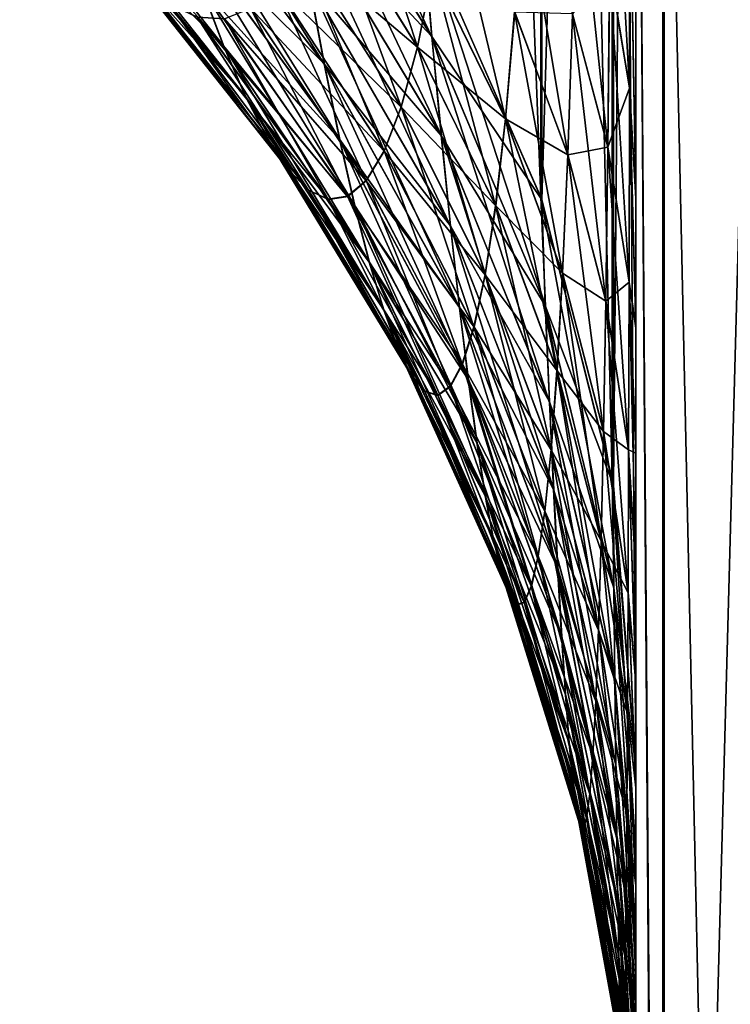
# Model space of a CAD drawing. Header units: metres. Extents: x -2 to 85, y -75 to 96.
# Tile 119 of 256: x 12.9379 to 13.0095, y -50.2269 to -50.1278. Entities that reach past the tile are written whole.
import ezdxf

# ---------------------------------------------------------------- set-up
doc = ezdxf.new("R2010")
doc.units = ezdxf.units.M
doc.layers.add('solid_20204500', color=7, linetype='CONTINUOUS')

msp = doc.modelspace()

# ---------------------------------------------------------------- linework, layer by layer
at = {"layer": 'solid_20204500'}
for points in [[(12.990419, -50.145615, -4.602808), (12.978467, -50.118389, -4.592491), (12.978467, -49.836662, -5.276345)], [(12.990419, -49.863251, -5.288199), (12.990419, -50.145615, -4.602808), (12.978467, -49.836662, -5.276345)], [(12.990419, -49.863251, -5.288199), (12.997656, -49.903297, -5.273505), (12.997606, -50.173954, -4.613548)], [(12.997606, -50.173954, -4.613548), (12.990419, -50.145615, -4.602808), (12.990419, -49.863251, -5.288199)], [(12.990516, -50.145897, 4.602915), (12.990418, -49.875294, 5.261099), (12.978574, -50.118587, 4.592565)], [(12.997656, -49.903297, 5.273505), (12.990418, -49.875294, 5.261099), (12.990516, -50.145897, 4.602915)], [(12.990516, -50.145897, 4.602915), (12.997723, -50.17466, 4.613815), (12.997656, -49.903297, 5.273505)], [(13, -50.203098, -4.624593), (12.997606, -50.173954, -4.613548), (12.997656, -49.903297, -5.273505)], [(13, -49.9203, -5.311369), (13, -50.203098, -4.624593), (12.997656, -49.903297, -5.273505)], [(13, -49.92025, 5.31154), (12.997656, -49.903297, 5.273505), (12.997723, -50.17466, 4.613815)], [(12.997723, -50.17466, 4.613815), (13, -50.203098, 4.624593), (13, -49.92025, 5.31154)], [(13, -50.203098, 4.624593), (13, -50.04533, 6.503143), (13, -49.92025, 5.31154)], [(13, -50.045376, -6.502973), (13, -50.203098, -4.624593), (13, -49.9203, -5.311369)], [(13.002715, -50.430424, 5.830582), (13, -50.04533, 6.503143), (13, -50.398312, 5.802137)], [(13, -50.252808, 4.411937), (13, -50.398312, 5.802137), (13, -50.04533, 6.503143)], [(13.002715, -50.430424, 5.830582), (13.002709, -50.070698, 6.542896), (13, -50.04533, 6.503143)], [(13, -50.211735, 4.600472), (13, -50.04533, 6.503143), (13, -50.203098, 4.624593)], [(13, -50.219597, 4.576491), (13, -50.04533, 6.503143), (13, -50.211735, 4.600472)], [(13, -50.226685, 4.552647), (13, -50.04533, 6.503143), (13, -50.219597, 4.576491)], [(13, -50.232998, 4.528941), (13, -50.04533, 6.503143), (13, -50.226685, 4.552647)], [(13, -50.238541, 4.505373), (13, -50.04533, 6.503143), (13, -50.232998, 4.528941)], [(13, -50.243298, 4.481904), (13, -50.04533, 6.503143), (13, -50.238541, 4.505373)], [(13, -50.247234, 4.458425), (13, -50.04533, 6.503143), (13, -50.243298, 4.481904)], [(13, -50.250389, 4.435055), (13, -50.04533, 6.503143), (13, -50.247234, 4.458425)], [(13, -50.252808, 4.411937), (13, -50.04533, 6.503143), (13, -50.250389, 4.435055)], [(13, -50.398338, -5.802025), (13, -50.203098, -4.624593), (13, -50.045376, -6.502973)], [(13.002819, -50.430401, -5.830475), (13, -50.398338, -5.802025), (13, -50.045376, -6.502973)], [(13.002826, -50.070671, -6.542788), (13.002819, -50.430401, -5.830475), (13, -50.045376, -6.502973)], [(13.011461, -50.107079, 6.56259), (13.002709, -50.070698, 6.542896), (13.002715, -50.430424, 5.830582)], [(13.011581, -50.467884, -5.848056), (13.002819, -50.430401, -5.830475), (13.002826, -50.070671, -6.542788)], [(13.011588, -50.107071, -6.562518), (13.011581, -50.467884, -5.848056), (13.002826, -50.070671, -6.542788)], [(12.979448, -50.129501, -4.568304), (12.962237, -50.093437, -4.583035), (12.978467, -50.118389, -4.592491)], [(12.963773, -50.104435, -4.559777), (12.962237, -50.093437, -4.583035), (12.979448, -50.129501, -4.568304)], [(12.949191, -50.101357, -4.50612), (12.967044, -50.123814, -4.512036), (12.968624, -50.132256, -4.48763)], [(12.951587, -50.109886, -4.482594), (12.949191, -50.101357, -4.50612), (12.968624, -50.132256, -4.48763)], [(12.997349, -50.122482, 4.036209), (12.997511, -50.101589, 4.014047), (12.999349, -50.13464, 4.025284)], [(12.997511, -50.101589, 4.014047), (12.999391, -50.112202, 4.00226), (12.999349, -50.13464, 4.025284)], [(12.963743, -50.104397, 4.559763), (12.979423, -50.129456, 4.568287), (12.978574, -50.118587, 4.592565)], [(12.963743, -50.104397, 4.559763), (12.965398, -50.114491, 4.536084), (12.979423, -50.129456, 4.568287)], [(12.963773, -50.104435, -4.559777), (12.979448, -50.129501, -4.568304), (12.980399, -50.139462, -4.543618)], [(12.965426, -50.114529, -4.536096), (12.963773, -50.104435, -4.559777), (12.980399, -50.139462, -4.543618)], [(12.937902, -50.104671, -4.431703), (12.956228, -50.124435, -4.434624), (12.958478, -50.130424, -4.410196)], [(12.941039, -50.110741, -4.408065), (12.937902, -50.104671, -4.431703), (12.958478, -50.130424, -4.410196)], [(13.011467, -50.467888, 5.848128), (13.011461, -50.107079, 6.56259), (13.002715, -50.430424, 5.830582)], [(12.9685, -50.115257, 4.165843), (12.970697, -50.108368, 4.142569), (12.977986, -50.130489, 4.159451)], [(12.970697, -50.108368, 4.142569), (12.979531, -50.122707, 4.13529), (12.977986, -50.130489, 4.159451)], [(12.951559, -50.109856, 4.482587), (12.968598, -50.132217, 4.487621), (12.967016, -50.123775, 4.512025)], [(12.951559, -50.109856, 4.482587), (12.953905, -50.117554, 4.458753), (12.968598, -50.132217, 4.487621)], [(12.951587, -50.109886, -4.482594), (12.968624, -50.132256, -4.48763), (12.970168, -50.139816, -4.462908)], [(12.953932, -50.117584, -4.458759), (12.951587, -50.109886, -4.482594), (12.970168, -50.139816, -4.462908)], [(12.941015, -50.110718, 4.408062), (12.958454, -50.13039, 4.410193), (12.956203, -50.124405, 4.434619)], [(12.941015, -50.110718, 4.408062), (12.944098, -50.115959, 4.384156), (12.958454, -50.13039, 4.410193)], [(12.941039, -50.110741, -4.408065), (12.958478, -50.130424, -4.410196), (12.960684, -50.135525, -4.385486)], [(12.944121, -50.115986, -4.384158), (12.941039, -50.110741, -4.408065), (12.960684, -50.135525, -4.385486)], [(12.993593, -50.127155, 4.070039), (12.994012, -50.110489, 4.046987), (12.997165, -50.140568, 4.060138)], [(12.994012, -50.110489, 4.046987), (12.997349, -50.122482, 4.036209), (12.997165, -50.140568, 4.060138)], [(12.997354, -50.122509, -4.036187), (12.999352, -50.13467, -4.02526), (12.999393, -50.112225, -4.002233)], [(12.999349, -50.13464, 4.025284), (12.999391, -50.112202, 4.00226), (13, -50.145531, 4.013564)], [(13, -50.145756, -4.013823), (12.999393, -50.112225, -4.002233), (12.999352, -50.13467, -4.02526)], [(12.999391, -50.112202, 4.00226), (13, -50.117706, 3.986674), (13, -50.145531, 4.013564)], [(13, -50.145756, -4.013823), (13, -50.11792, -3.986859), (12.999393, -50.112225, -4.002233)], [(12.979531, -50.122707, 4.13529), (12.980968, -50.113052, 4.111738), (12.986853, -50.137711, 4.127674)], [(12.980968, -50.113052, 4.111738), (12.987777, -50.126965, 4.10323), (12.986853, -50.137711, 4.127674)], [(12.987777, -50.126965, 4.10323), (12.988617, -50.114048, 4.079717), (12.993123, -50.141338, 4.094438)], [(12.988617, -50.114048, 4.079717), (12.993593, -50.127155, 4.070039), (12.993123, -50.141338, 4.094438)], [(12.965398, -50.114491, 4.536084), (12.980375, -50.139412, 4.543603), (12.979423, -50.129456, 4.568287)], [(12.965398, -50.114491, 4.536084), (12.967016, -50.123775, 4.512025), (12.980375, -50.139412, 4.543603)], [(12.965426, -50.114529, -4.536096), (12.980399, -50.139462, -4.543618), (12.981329, -50.148563, -4.518555)], [(12.967044, -50.123814, -4.512036), (12.965426, -50.114529, -4.536096), (12.981329, -50.148563, -4.518555)], [(12.966171, -50.12051, 4.189578), (12.9685, -50.115257, 4.165843), (12.976344, -50.136532, 4.184073)], [(12.968513, -50.115276, -4.165835), (12.966186, -50.120529, -4.18957), (12.977999, -50.130512, -4.159441)], [(12.9685, -50.115257, 4.165843), (12.977986, -50.130489, 4.159451), (12.976344, -50.136532, 4.184073)], [(12.968513, -50.115276, -4.165835), (12.977999, -50.130512, -4.159441), (12.979543, -50.12273, -4.135278)], [(12.944098, -50.115959, 4.384156), (12.960662, -50.135494, 4.385484), (12.958454, -50.13039, 4.410193)], [(12.944098, -50.115959, 4.384156), (12.947124, -50.120327, 4.360017), (12.960662, -50.135494, 4.385484)], [(12.944121, -50.115986, -4.384158), (12.960684, -50.135525, -4.385486), (12.962845, -50.139694, -4.360529)], [(12.947145, -50.120354, -4.360017), (12.944121, -50.115986, -4.384158), (12.962845, -50.139694, -4.360529)], [(12.953905, -50.117554, 4.458753), (12.970143, -50.139778, 4.462901), (12.968598, -50.132217, 4.487621)], [(12.953905, -50.117554, 4.458753), (12.956203, -50.124405, 4.434619), (12.970143, -50.139778, 4.462901)], [(12.953932, -50.117584, -4.458759), (12.970168, -50.139816, -4.462908), (12.971678, -50.146477, -4.437881)], [(12.956228, -50.124435, -4.434624), (12.953932, -50.117584, -4.458759), (12.971678, -50.146477, -4.437881)], [(13, -50.117706, 3.986674), (13, -50.11792, -3.986859), (13, -50.145531, 4.013564)], [(13, -50.145531, 4.013564), (13, -50.11792, -3.986859), (13, -50.145756, -4.013823)], [(12.990869, -50.156593, -4.577519), (12.978467, -50.118389, -4.592491), (12.990419, -50.145615, -4.602808)], [(12.979448, -50.129501, -4.568304), (12.978467, -50.118389, -4.592491), (12.990869, -50.156593, -4.577519)], [(12.979423, -50.129456, 4.568287), (12.990516, -50.145897, 4.602915), (12.978574, -50.118587, 4.592565)], [(12.947124, -50.120327, 4.360017), (12.962823, -50.139664, 4.360528), (12.960662, -50.135494, 4.385484)], [(12.947124, -50.120327, 4.360017), (12.950086, -50.123753, 4.335703), (12.962823, -50.139664, 4.360528)], [(12.947145, -50.120354, -4.360017), (12.962845, -50.139694, -4.360529), (12.964956, -50.142857, -4.335386)], [(12.950106, -50.123779, -4.335703), (12.947145, -50.120354, -4.360017), (12.964956, -50.142857, -4.335386)], [(12.963723, -50.124252, 4.213644), (12.966171, -50.12051, 4.189578), (12.974615, -50.140976, 4.209025)], [(12.966186, -50.120529, -4.18957), (12.963738, -50.124271, -4.213638), (12.976357, -50.136559, -4.184065)], [(12.966171, -50.12051, 4.189578), (12.976344, -50.136532, 4.184073), (12.974615, -50.140976, 4.209025)], [(12.966186, -50.120529, -4.18957), (12.976357, -50.136559, -4.184065), (12.977999, -50.130512, -4.159441)], [(12.977986, -50.130489, 4.159451), (12.979531, -50.122707, 4.13529), (12.985856, -50.146484, 4.152738)], [(12.979543, -50.12273, -4.135278), (12.977999, -50.130512, -4.159441), (12.986864, -50.137737, -4.127661)], [(12.979531, -50.122707, 4.13529), (12.986853, -50.137711, 4.127674), (12.985856, -50.146484, 4.152738)], [(12.979543, -50.12273, -4.135278), (12.986864, -50.137737, -4.127661), (12.987787, -50.126987, -4.103215)], [(12.993601, -50.127182, -4.07002), (12.99717, -50.140594, -4.060117), (12.997354, -50.122509, -4.036187)], [(12.997165, -50.140568, 4.060138), (12.997349, -50.122482, 4.036209), (12.999305, -50.154175, 4.050092)], [(12.997354, -50.122509, -4.036187), (12.99717, -50.140594, -4.060117), (12.999352, -50.13467, -4.02526)], [(12.997349, -50.122482, 4.036209), (12.999349, -50.13464, 4.025284), (12.999305, -50.154175, 4.050092)], [(12.950086, -50.123753, 4.335703), (12.964936, -50.142826, 4.335386), (12.962823, -50.139664, 4.360528)], [(12.950086, -50.123753, 4.335703), (12.952977, -50.126163, 4.311276), (12.964936, -50.142826, 4.335386)], [(12.950106, -50.123779, -4.335703), (12.964956, -50.142857, -4.335386), (12.967014, -50.144939, -4.310118)], [(12.952997, -50.12619, -4.311275), (12.950106, -50.123779, -4.335703), (12.967014, -50.144939, -4.310118)], [(12.961172, -50.126606, 4.23792), (12.963723, -50.124252, 4.213644), (12.972811, -50.143948, 4.23418)], [(12.963738, -50.124271, -4.213638), (12.961189, -50.126625, -4.237916), (12.97463, -50.140999, -4.209018)], [(12.963723, -50.124252, 4.213644), (12.974615, -50.140976, 4.209025), (12.972811, -50.143948, 4.23418)], [(12.963738, -50.124271, -4.213638), (12.97463, -50.140999, -4.209018), (12.976357, -50.136559, -4.184065)], [(12.967016, -50.123775, 4.512025), (12.981305, -50.148518, 4.518542), (12.980375, -50.139412, 4.543603)], [(12.967016, -50.123775, 4.512025), (12.968598, -50.132217, 4.487621), (12.981305, -50.148518, 4.518542)], [(12.967044, -50.123814, -4.512036), (12.981329, -50.148563, -4.518555), (12.982236, -50.156776, -4.49315)], [(12.968624, -50.132256, -4.48763), (12.967044, -50.123814, -4.512036), (12.982236, -50.156776, -4.49315)], [(12.956203, -50.124405, 4.434619), (12.971655, -50.146439, 4.437875), (12.970143, -50.139778, 4.462901)], [(12.956203, -50.124405, 4.434619), (12.958454, -50.13039, 4.410193), (12.971655, -50.146439, 4.437875)], [(12.956228, -50.124435, -4.434624), (12.971678, -50.146477, -4.437881), (12.973155, -50.152218, -4.412557)], [(12.958478, -50.130424, -4.410196), (12.956228, -50.124435, -4.434624), (12.973155, -50.152218, -4.412557)], [(12.952977, -50.126163, 4.311276), (12.966995, -50.144913, 4.310119), (12.964936, -50.142826, 4.335386)], [(12.952977, -50.126163, 4.311276), (12.955793, -50.127491, 4.286797), (12.966995, -50.144913, 4.310119)], [(12.952997, -50.12619, -4.311275), (12.967014, -50.144939, -4.310118), (12.969015, -50.14587, -4.284786)], [(12.955812, -50.127514, -4.286794), (12.952997, -50.12619, -4.311275), (12.969015, -50.14587, -4.284786)], [(12.958527, -50.127663, 4.262325), (12.961172, -50.126606, 4.23792), (12.970937, -50.145546, 4.259455)], [(12.961189, -50.126625, -4.237916), (12.958545, -50.127682, -4.262321), (12.972827, -50.143974, -4.234175)], [(12.961172, -50.126606, 4.23792), (12.972811, -50.143948, 4.23418), (12.970937, -50.145546, 4.259455)], [(12.961189, -50.126625, -4.237916), (12.972827, -50.143974, -4.234175), (12.97463, -50.140999, -4.209018)], [(12.986853, -50.137711, 4.127674), (12.987777, -50.126965, 4.10323), (12.992604, -50.153252, 4.119785)], [(12.987787, -50.126987, -4.103215), (12.986864, -50.137737, -4.127661), (12.993132, -50.141365, -4.094421)], [(12.987777, -50.126965, 4.10323), (12.993123, -50.141338, 4.094438), (12.992604, -50.153252, 4.119785)], [(12.987787, -50.126987, -4.103215), (12.993132, -50.141365, -4.094421), (12.993601, -50.127182, -4.07002)], [(12.993123, -50.141338, 4.094438), (12.993593, -50.127155, 4.070039), (12.99696, -50.156067, 4.08543)], [(12.993601, -50.127182, -4.07002), (12.993132, -50.141365, -4.094421), (12.99717, -50.140594, -4.060117)], [(12.993593, -50.127155, 4.070039), (12.997165, -50.140568, 4.060138), (12.99696, -50.156067, 4.08543)], [(12.955793, -50.127491, 4.286797), (12.968997, -50.145844, 4.284789), (12.966995, -50.144913, 4.310119)], [(12.955793, -50.127491, 4.286797), (12.958527, -50.127663, 4.262325), (12.968997, -50.145844, 4.284789)], [(12.955812, -50.127514, -4.286794), (12.969015, -50.14587, -4.284786), (12.970954, -50.145573, -4.259451)], [(12.958545, -50.127682, -4.262321), (12.955812, -50.127514, -4.286794), (12.970954, -50.145573, -4.259451)], [(12.958527, -50.127663, 4.262325), (12.970937, -50.145546, 4.259455), (12.968997, -50.145844, 4.284789)], [(12.958545, -50.127682, -4.262321), (12.970954, -50.145573, -4.259451), (12.972827, -50.143974, -4.234175)], [(12.979423, -50.129456, 4.568287), (12.990849, -50.156536, 4.5775), (12.990516, -50.145897, 4.602915)], [(12.979423, -50.129456, 4.568287), (12.980375, -50.139412, 4.543603), (12.990849, -50.156536, 4.5775)], [(12.979448, -50.129501, -4.568304), (12.990869, -50.156593, -4.577519), (12.991296, -50.166302, -4.551714)], [(12.980399, -50.139462, -4.543618), (12.979448, -50.129501, -4.568304), (12.991296, -50.166302, -4.551714)], [(12.958454, -50.13039, 4.410193), (12.973132, -50.15218, 4.412553), (12.971655, -50.146439, 4.437875)], [(12.958454, -50.13039, 4.410193), (12.960662, -50.135494, 4.385484), (12.973132, -50.15218, 4.412553)], [(12.958478, -50.130424, -4.410196), (12.973155, -50.152218, -4.412557), (12.974601, -50.157021, -4.386947)], [(12.960684, -50.135525, -4.385486), (12.958478, -50.130424, -4.410196), (12.974601, -50.157021, -4.386947)], [(12.976344, -50.136532, 4.184073), (12.977986, -50.130489, 4.159451), (12.984794, -50.153427, 4.17827)], [(12.977999, -50.130512, -4.159441), (12.976357, -50.136559, -4.184065), (12.985868, -50.146511, -4.152727)], [(12.977986, -50.130489, 4.159451), (12.985856, -50.146484, 4.152738), (12.984794, -50.153427, 4.17827)], [(12.977999, -50.130512, -4.159441), (12.985868, -50.146511, -4.152727), (12.986864, -50.137737, -4.127661)], [(12.968598, -50.132217, 4.487621), (12.982214, -50.156727, 4.493139), (12.981305, -50.148518, 4.518542)], [(12.968598, -50.132217, 4.487621), (12.970143, -50.139778, 4.462901), (12.982214, -50.156727, 4.493139)], [(12.968624, -50.132256, -4.48763), (12.982236, -50.156776, -4.49315), (12.983121, -50.164055, -4.467433)], [(12.970168, -50.139816, -4.462908), (12.968624, -50.132256, -4.48763), (12.983121, -50.164055, -4.467433)], [(12.99717, -50.140594, -4.060117), (12.999308, -50.154205, -4.050069), (12.999352, -50.13467, -4.02526)], [(12.999305, -50.154175, 4.050092), (12.999349, -50.13464, 4.025284), (13, -50.158596, 4.028882)], [(13, -50.158817, -4.029165), (12.999352, -50.13467, -4.02526), (12.999308, -50.154205, -4.050069)], [(12.999349, -50.13464, 4.025284), (13, -50.145531, 4.013564), (13, -50.158596, 4.028882)], [(13, -50.158817, -4.029165), (13, -50.145756, -4.013823), (12.999352, -50.13467, -4.02526)], [(12.960662, -50.135494, 4.385484), (12.97458, -50.156982, 4.386944), (12.973132, -50.15218, 4.412553)], [(12.960662, -50.135494, 4.385484), (12.962823, -50.139664, 4.360528), (12.97458, -50.156982, 4.386944)], [(12.960684, -50.135525, -4.385486), (12.974601, -50.157021, -4.386947), (12.976014, -50.160839, -4.361088)], [(12.962845, -50.139694, -4.360529), (12.960684, -50.135525, -4.385486), (12.976014, -50.160839, -4.361088)], [(12.974615, -50.140976, 4.209025), (12.976344, -50.136532, 4.184073), (12.983673, -50.158688, 4.204135)], [(12.976357, -50.136559, -4.184065), (12.97463, -50.140999, -4.209018), (12.984806, -50.153454, -4.17826)], [(12.976344, -50.136532, 4.184073), (12.984794, -50.153427, 4.17827), (12.983673, -50.158688, 4.204135)], [(12.976357, -50.136559, -4.184065), (12.984806, -50.153454, -4.17826), (12.985868, -50.146511, -4.152727)], [(12.985856, -50.146484, 4.152738), (12.986853, -50.137711, 4.127674), (12.992043, -50.163097, 4.145764)], [(12.986864, -50.137737, -4.127661), (12.985868, -50.146511, -4.152727), (12.992614, -50.153282, -4.11977)], [(12.986853, -50.137711, 4.127674), (12.992604, -50.153252, 4.119785), (12.992043, -50.163097, 4.145764)], [(12.986864, -50.137737, -4.127661), (12.992614, -50.153282, -4.11977), (12.993132, -50.141365, -4.094421)], [(12.962823, -50.139664, 4.360528), (12.975994, -50.160801, 4.361087), (12.97458, -50.156982, 4.386944)], [(12.962823, -50.139664, 4.360528), (12.964936, -50.142826, 4.335386), (12.975994, -50.160801, 4.361087)], [(12.962845, -50.139694, -4.360529), (12.976014, -50.160839, -4.361088), (12.977393, -50.163589, -4.335041)], [(12.964956, -50.142857, -4.335386), (12.962845, -50.139694, -4.360529), (12.977393, -50.163589, -4.335041)], [(12.970143, -50.139778, 4.462901), (12.9831, -50.164009, 4.467424), (12.982214, -50.156727, 4.493139)], [(12.970143, -50.139778, 4.462901), (12.971655, -50.146439, 4.437875), (12.9831, -50.164009, 4.467424)], [(12.970168, -50.139816, -4.462908), (12.983121, -50.164055, -4.467433), (12.983985, -50.170387, -4.441415)], [(12.971678, -50.146477, -4.437881), (12.970168, -50.139816, -4.462908), (12.983985, -50.170387, -4.441415)], [(12.980375, -50.139412, 4.543603), (12.991278, -50.166245, 4.551697), (12.990849, -50.156536, 4.5775)], [(12.980375, -50.139412, 4.543603), (12.981305, -50.148518, 4.518542), (12.991278, -50.166245, 4.551697)], [(12.980399, -50.139462, -4.543618), (12.991296, -50.166302, -4.551714), (12.991714, -50.175106, -4.525546)], [(12.981329, -50.148563, -4.518555), (12.980399, -50.139462, -4.543618), (12.991714, -50.175106, -4.525546)], [(12.972811, -50.143948, 4.23418), (12.974615, -50.140976, 4.209025), (12.982502, -50.162399, 4.230202)], [(12.97463, -50.140999, -4.209018), (12.972827, -50.143974, -4.234175), (12.983687, -50.158718, -4.204126)], [(12.974615, -50.140976, 4.209025), (12.983673, -50.158688, 4.204135), (12.982502, -50.162399, 4.230202)], [(12.97463, -50.140999, -4.209018), (12.983687, -50.158718, -4.204126), (12.984806, -50.153454, -4.17826)], [(12.993132, -50.141365, -4.094421), (12.996965, -50.156097, -4.085411), (12.99717, -50.140594, -4.060117)], [(12.99696, -50.156067, 4.08543), (12.997165, -50.140568, 4.060138), (12.999257, -50.171028, 4.07628)], [(12.99717, -50.140594, -4.060117), (12.996965, -50.156097, -4.085411), (12.999308, -50.154205, -4.050069)], [(12.997165, -50.140568, 4.060138), (12.999305, -50.154175, 4.050092), (12.999257, -50.171028, 4.07628)], [(12.992604, -50.153252, 4.119785), (12.993123, -50.141338, 4.094438), (12.996733, -50.169209, 4.111685)], [(12.993132, -50.141365, -4.094421), (12.992614, -50.153282, -4.11977), (12.996965, -50.156097, -4.085411)], [(12.993123, -50.141338, 4.094438), (12.99696, -50.156067, 4.08543), (12.996733, -50.169209, 4.111685)], [(12.964936, -50.142826, 4.335386), (12.977375, -50.163555, 4.335042), (12.975994, -50.160801, 4.361087)], [(12.964936, -50.142826, 4.335386), (12.966995, -50.144913, 4.310119), (12.977375, -50.163555, 4.335042)], [(12.964956, -50.142857, -4.335386), (12.977393, -50.163589, -4.335041), (12.978736, -50.165203, -4.308867)], [(12.967014, -50.144939, -4.310118), (12.964956, -50.142857, -4.335386), (12.978736, -50.165203, -4.308867)], [(12.970937, -50.145546, 4.259455), (12.972811, -50.143948, 4.23418), (12.981284, -50.164669, 4.256388)], [(12.972827, -50.143974, -4.234175), (12.970954, -50.145573, -4.259451), (12.982517, -50.162434, -4.230195)], [(12.972811, -50.143948, 4.23418), (12.982502, -50.162399, 4.230202), (12.981284, -50.164669, 4.256388)], [(12.972827, -50.143974, -4.234175), (12.982517, -50.162434, -4.230195), (12.983687, -50.158718, -4.204126)], [(12.966995, -50.144913, 4.310119), (12.978718, -50.165169, 4.308869), (12.977375, -50.163555, 4.335042)], [(12.966995, -50.144913, 4.310119), (12.968997, -50.145844, 4.284789), (12.978718, -50.165169, 4.308869)], [(12.967014, -50.144939, -4.310118), (12.978736, -50.165203, -4.308867), (12.980039, -50.1656, -4.282627)], [(12.969015, -50.14587, -4.284786), (12.967014, -50.144939, -4.310118), (12.980039, -50.1656, -4.282627)], [(12.968997, -50.145844, 4.284789), (12.970937, -50.145546, 4.259455), (12.980022, -50.165565, 4.28263)], [(12.968997, -50.145844, 4.284789), (12.980022, -50.165565, 4.28263), (12.978718, -50.165169, 4.308869)], [(12.970954, -50.145573, -4.259451), (12.969015, -50.14587, -4.284786), (12.9813, -50.1647, -4.256382)], [(12.969015, -50.14587, -4.284786), (12.980039, -50.1656, -4.282627), (12.9813, -50.1647, -4.256382)], [(12.970937, -50.145546, 4.259455), (12.981284, -50.164669, 4.256388), (12.980022, -50.165565, 4.28263)], [(12.970954, -50.145573, -4.259451), (12.9813, -50.1647, -4.256382), (12.982517, -50.162434, -4.230195)], [(12.997766, -50.185024, -4.587192), (12.990419, -50.145615, -4.602808), (12.997606, -50.173954, -4.613548)], [(12.990869, -50.156593, -4.577519), (12.990419, -50.145615, -4.602808), (12.997766, -50.185024, -4.587192)], [(12.990849, -50.156536, 4.5775), (12.997723, -50.17466, 4.613815), (12.990516, -50.145897, 4.602915)], [(13, -50.145531, 4.013564), (13, -50.145756, -4.013823), (13, -50.158596, 4.028882)], [(13, -50.158596, 4.028882), (13, -50.145756, -4.013823), (13, -50.158817, -4.029165)], [(12.971655, -50.146439, 4.437875), (12.983965, -50.170341, 4.441408), (12.9831, -50.164009, 4.467424)], [(12.971655, -50.146439, 4.437875), (12.973132, -50.15218, 4.412553), (12.983965, -50.170341, 4.441408)], [(12.971678, -50.146477, -4.437881), (12.983985, -50.170387, -4.441415), (12.98483, -50.175751, -4.415106)], [(12.973155, -50.152218, -4.412557), (12.971678, -50.146477, -4.437881), (12.98483, -50.175751, -4.415106)], [(12.984794, -50.153427, 4.17827), (12.985856, -50.146484, 4.152738), (12.991443, -50.171032, 4.172223)], [(12.985868, -50.146511, -4.152727), (12.984806, -50.153454, -4.17826), (12.992053, -50.163132, -4.145751)], [(12.985856, -50.146484, 4.152738), (12.992043, -50.163097, 4.145764), (12.991443, -50.171032, 4.172223)], [(12.985868, -50.146511, -4.152727), (12.992053, -50.163132, -4.145751), (12.992614, -50.153282, -4.11977)], [(12.981305, -50.148518, 4.518542), (12.991696, -50.175053, 4.525531), (12.991278, -50.166245, 4.551697)], [(12.981305, -50.148518, 4.518542), (12.982214, -50.156727, 4.493139), (12.991696, -50.175053, 4.525531)], [(12.981329, -50.148563, -4.518555), (12.991714, -50.175106, -4.525546), (12.99212, -50.182972, -4.499048)], [(12.982236, -50.156776, -4.49315), (12.981329, -50.148563, -4.518555), (12.99212, -50.182972, -4.499048)], [(12.973132, -50.15218, 4.412553), (12.984811, -50.175709, 4.415101), (12.983965, -50.170341, 4.441408)], [(12.973132, -50.15218, 4.412553), (12.97458, -50.156982, 4.386944), (12.984811, -50.175709, 4.415101)], [(12.973155, -50.152218, -4.412557), (12.98483, -50.175751, -4.415106), (12.985655, -50.18013, -4.388517)], [(12.974601, -50.157021, -4.386947), (12.973155, -50.152218, -4.412557), (12.985655, -50.18013, -4.388517)], [(12.983673, -50.158688, 4.204135), (12.984794, -50.153427, 4.17827), (12.990808, -50.177204, 4.199021)], [(12.984806, -50.153454, -4.17826), (12.983687, -50.158718, -4.204126), (12.991453, -50.171066, -4.172211)], [(12.984794, -50.153427, 4.17827), (12.991443, -50.171032, 4.172223), (12.990808, -50.177204, 4.199021)], [(12.984806, -50.153454, -4.17826), (12.991453, -50.171066, -4.172211), (12.992053, -50.163132, -4.145751)], [(12.992043, -50.163097, 4.145764), (12.992604, -50.153252, 4.119785), (12.996487, -50.180191, 4.13859)], [(12.992614, -50.153282, -4.11977), (12.992053, -50.163132, -4.145751), (12.99674, -50.169243, -4.111669)], [(12.992604, -50.153252, 4.119785), (12.996733, -50.169209, 4.111685), (12.996487, -50.180191, 4.13859)], [(12.992614, -50.153282, -4.11977), (12.99674, -50.169243, -4.111669), (12.996965, -50.156097, -4.085411)], [(12.996965, -50.156097, -4.085411), (12.99926, -50.171062, -4.076259), (12.999308, -50.154205, -4.050069)], [(12.999257, -50.171028, 4.07628), (12.999305, -50.154175, 4.050092), (13, -50.183197, 4.063196)], [(13, -50.171402, -4.045713), (12.999308, -50.154205, -4.050069), (12.99926, -50.171062, -4.076259)], [(12.999305, -50.154175, 4.050092), (13, -50.171192, 4.045414), (13, -50.183197, 4.063196)], [(12.999305, -50.154175, 4.050092), (13, -50.158596, 4.028882), (13, -50.171192, 4.045414)], [(13, -50.171402, -4.045713), (13, -50.158817, -4.029165), (12.999308, -50.154205, -4.050069)], [(12.97458, -50.156982, 4.386944), (12.985637, -50.180084, 4.388514), (12.984811, -50.175709, 4.415101)], [(12.97458, -50.156982, 4.386944), (12.975994, -50.160801, 4.361087), (12.985637, -50.180084, 4.388514)], [(12.982214, -50.156727, 4.493139), (12.992104, -50.182919, 4.499036), (12.991696, -50.175053, 4.525531)], [(12.982214, -50.156727, 4.493139), (12.9831, -50.164009, 4.467424), (12.992104, -50.182919, 4.499036)], [(12.982236, -50.156776, -4.49315), (12.99212, -50.182972, -4.499048), (12.992517, -50.189865, -4.47225)], [(12.983121, -50.164055, -4.467433), (12.982236, -50.156776, -4.49315), (12.992517, -50.189865, -4.47225)], [(12.990849, -50.156536, 4.5775), (12.997756, -50.184959, 4.58717), (12.997723, -50.17466, 4.613815)], [(12.990849, -50.156536, 4.5775), (12.991278, -50.166245, 4.551697), (12.997756, -50.184959, 4.58717)], [(12.990869, -50.156593, -4.577519), (12.997766, -50.185024, -4.587192), (12.997871, -50.194401, -4.560191)], [(12.991296, -50.166302, -4.551714), (12.990869, -50.156593, -4.577519), (12.997871, -50.194401, -4.560191)], [(12.996733, -50.169209, 4.111685), (12.99696, -50.156067, 4.08543), (12.999204, -50.185432, 4.103449)], [(12.996965, -50.156097, -4.085411), (12.99674, -50.169243, -4.111669), (12.99926, -50.171062, -4.076259)], [(12.99696, -50.156067, 4.08543), (12.999257, -50.171028, 4.07628), (12.999204, -50.185432, 4.103449)], [(12.974601, -50.157021, -4.386947), (12.985655, -50.18013, -4.388517), (12.986461, -50.183464, -4.361686)], [(12.976014, -50.160839, -4.361088), (12.974601, -50.157021, -4.386947), (12.986461, -50.183464, -4.361686)], [(12.982502, -50.162399, 4.230202), (12.983673, -50.158688, 4.204135), (12.990145, -50.181759, 4.226028)], [(12.983687, -50.158718, -4.204126), (12.982517, -50.162434, -4.230195), (12.99082, -50.177238, -4.199012)], [(12.983673, -50.158688, 4.204135), (12.990808, -50.177204, 4.199021), (12.990145, -50.181759, 4.226028)], [(12.983687, -50.158718, -4.204126), (12.99082, -50.177238, -4.199012), (12.991453, -50.171066, -4.172211)], [(13, -50.158596, 4.028882), (13, -50.158817, -4.029165), (13, -50.171192, 4.045414)], [(13, -50.171192, 4.045414), (13, -50.158817, -4.029165), (13, -50.171402, -4.045713)], [(12.975994, -50.160801, 4.361087), (12.986444, -50.183422, 4.361685), (12.985637, -50.180084, 4.388514)], [(12.975994, -50.160801, 4.361087), (12.977375, -50.163555, 4.335042), (12.986444, -50.183422, 4.361685)], [(12.976014, -50.160839, -4.361088), (12.986461, -50.183464, -4.361686), (12.987247, -50.185684, -4.334673)], [(12.977393, -50.163589, -4.335041), (12.976014, -50.160839, -4.361088), (12.987247, -50.185684, -4.334673)], [(12.981284, -50.164669, 4.256388), (12.982502, -50.162399, 4.230202), (12.989454, -50.184799, 4.253158)], [(12.982517, -50.162434, -4.230195), (12.9813, -50.1647, -4.256382), (12.990157, -50.181797, -4.22602)], [(12.982502, -50.162399, 4.230202), (12.990145, -50.181759, 4.226028), (12.989454, -50.184799, 4.253158)], [(12.982517, -50.162434, -4.230195), (12.990157, -50.181797, -4.22602), (12.99082, -50.177238, -4.199012)], [(12.977375, -50.163555, 4.335042), (12.987231, -50.185642, 4.334674), (12.986444, -50.183422, 4.361685)], [(12.977375, -50.163555, 4.335042), (12.978718, -50.165169, 4.308869), (12.987231, -50.185642, 4.334674)], [(12.977393, -50.163589, -4.335041), (12.987247, -50.185684, -4.334673), (12.98801, -50.186703, -4.307539)], [(12.978736, -50.165203, -4.308867), (12.977393, -50.163589, -4.335041), (12.98801, -50.186703, -4.307539)], [(12.991443, -50.171032, 4.172223), (12.992043, -50.163097, 4.145764), (12.996221, -50.189182, 4.165988)], [(12.992053, -50.163132, -4.145751), (12.991453, -50.171066, -4.172211), (12.996493, -50.180229, -4.138575)], [(12.992043, -50.163097, 4.145764), (12.996487, -50.180191, 4.13859), (12.996221, -50.189182, 4.165988)], [(12.992053, -50.163132, -4.145751), (12.996493, -50.180229, -4.138575), (12.99674, -50.169243, -4.111669)], [(12.980022, -50.165565, 4.28263), (12.981284, -50.164669, 4.256388), (12.988737, -50.186409, 4.280349)], [(12.9813, -50.1647, -4.256382), (12.980039, -50.1656, -4.282627), (12.989468, -50.184841, -4.253152)], [(12.981284, -50.164669, 4.256388), (12.989454, -50.184799, 4.253158), (12.988737, -50.186409, 4.280349)], [(12.9813, -50.1647, -4.256382), (12.989468, -50.184841, -4.253152), (12.990157, -50.181797, -4.22602)], [(12.9831, -50.164009, 4.467424), (12.992501, -50.189812, 4.47224), (12.992104, -50.182919, 4.499036)], [(12.9831, -50.164009, 4.467424), (12.983965, -50.170341, 4.441408), (12.992501, -50.189812, 4.47224)], [(12.983121, -50.164055, -4.467433), (12.992517, -50.189865, -4.47225), (12.992904, -50.195759, -4.445165)], [(12.983985, -50.170387, -4.441415), (12.983121, -50.164055, -4.467433), (12.992904, -50.195759, -4.445165)], [(12.978718, -50.165169, 4.308869), (12.987996, -50.186665, 4.307542), (12.987231, -50.185642, 4.334674)], [(12.978718, -50.165169, 4.308869), (12.980022, -50.165565, 4.28263), (12.987996, -50.186665, 4.307542)], [(12.978736, -50.165203, -4.308867), (12.98801, -50.186703, -4.307539), (12.988751, -50.186451, -4.280345)], [(12.980039, -50.1656, -4.282627), (12.978736, -50.165203, -4.308867), (12.988751, -50.186451, -4.280345)], [(12.980022, -50.165565, 4.28263), (12.988737, -50.186409, 4.280349), (12.987996, -50.186665, 4.307542)], [(12.980039, -50.1656, -4.282627), (12.988751, -50.186451, -4.280345), (12.989468, -50.184841, -4.253152)], [(12.991278, -50.166245, 4.551697), (12.997862, -50.194336, 4.560172), (12.997756, -50.184959, 4.58717)], [(12.991278, -50.166245, 4.551697), (12.991696, -50.175053, 4.525531), (12.997862, -50.194336, 4.560172)], [(12.991296, -50.166302, -4.551714), (12.997871, -50.194401, -4.560191), (12.997975, -50.202835, -4.532848)], [(12.991714, -50.175106, -4.525546), (12.991296, -50.166302, -4.551714), (12.997975, -50.202835, -4.532848)], [(12.996487, -50.180191, 4.13859), (12.996733, -50.169209, 4.111685), (12.999146, -50.197598, 4.131286)], [(12.99674, -50.169243, -4.111669), (12.996493, -50.180229, -4.138575), (12.999207, -50.185471, -4.10343)], [(12.996733, -50.169209, 4.111685), (12.999204, -50.185432, 4.103449), (12.999146, -50.197598, 4.131286)], [(12.99674, -50.169243, -4.111669), (12.999207, -50.185471, -4.10343), (12.99926, -50.171062, -4.076259)], [(12.983965, -50.170341, 4.441408), (12.992888, -50.195705, 4.445157), (12.992501, -50.189812, 4.47224)], [(12.983965, -50.170341, 4.441408), (12.984811, -50.175709, 4.415101), (12.992888, -50.195705, 4.445157)], [(12.983985, -50.170387, -4.441415), (12.992904, -50.195759, -4.445165), (12.993281, -50.200638, -4.417801)], [(12.98483, -50.175751, -4.415106), (12.983985, -50.170387, -4.441415), (12.993281, -50.200638, -4.417801)], [(12.990808, -50.177204, 4.199021), (12.991443, -50.171032, 4.172223), (12.99594, -50.196339, 4.193737)], [(12.991453, -50.171066, -4.172211), (12.99082, -50.177238, -4.199012), (12.996229, -50.18922, -4.165975)], [(12.991443, -50.171032, 4.172223), (12.996221, -50.189182, 4.165988), (12.99594, -50.196339, 4.193737)], [(12.991453, -50.171066, -4.172211), (12.996229, -50.18922, -4.165975), (12.996493, -50.180229, -4.138575)], [(12.999204, -50.185432, 4.103449), (12.999257, -50.171028, 4.07628), (13, -50.194439, 4.082275)], [(13, -50.194607, -4.08259), (12.99926, -50.171062, -4.076259), (12.999207, -50.185471, -4.10343)], [(12.999257, -50.171028, 4.07628), (13, -50.183197, 4.063196), (13, -50.194439, 4.082275)], [(13, -50.183384, -4.063505), (13, -50.171402, -4.045713), (12.99926, -50.171062, -4.076259)], [(13, -50.194607, -4.08259), (13, -50.183384, -4.063505), (12.99926, -50.171062, -4.076259)], [(13, -50.171192, 4.045414), (13, -50.171402, -4.045713), (13, -50.183197, 4.063196)], [(13, -50.183197, 4.063196), (13, -50.171402, -4.045713), (13, -50.183384, -4.063505)], [(13, -50.211723, -4.600514), (12.997606, -50.173954, -4.613548), (13, -50.203098, -4.624593)], [(13, -50.211723, -4.600514), (12.997766, -50.185024, -4.587192), (12.997606, -50.173954, -4.613548)], [(12.997756, -50.184959, 4.58717), (13, -50.203098, 4.624593), (12.997723, -50.17466, 4.613815)], [(12.984811, -50.175709, 4.415101), (12.993267, -50.200588, 4.417796), (12.992888, -50.195705, 4.445157)], [(12.984811, -50.175709, 4.415101), (12.985637, -50.180084, 4.388514), (12.993267, -50.200588, 4.417796)], [(12.98483, -50.175751, -4.415106), (12.993281, -50.200638, -4.417801), (12.993649, -50.204483, -4.390172)], [(12.985655, -50.18013, -4.388517), (12.98483, -50.175751, -4.415106), (12.993649, -50.204483, -4.390172)], [(12.991696, -50.175053, 4.525531), (12.997966, -50.20277, 4.532831), (12.997862, -50.194336, 4.560172)], [(12.991696, -50.175053, 4.525531), (12.992104, -50.182919, 4.499036), (12.997966, -50.20277, 4.532831)], [(12.991714, -50.175106, -4.525546), (12.997975, -50.202835, -4.532848), (12.998075, -50.210281, -4.505196)], [(12.99212, -50.182972, -4.499048), (12.991714, -50.175106, -4.525546), (12.998075, -50.210281, -4.505196)], [(12.990145, -50.181759, 4.226028), (12.990808, -50.177204, 4.199021), (12.995645, -50.201813, 4.221704)], [(12.99082, -50.177238, -4.199012), (12.990157, -50.181797, -4.22602), (12.995948, -50.196377, -4.193726)], [(12.990808, -50.177204, 4.199021), (12.99594, -50.196339, 4.193737), (12.995645, -50.201813, 4.221704)], [(12.99082, -50.177238, -4.199012), (12.995948, -50.196377, -4.193726), (12.996229, -50.18922, -4.165975)], [(12.985637, -50.180084, 4.388514), (12.993636, -50.204433, 4.390169), (12.993267, -50.200588, 4.417796)], [(12.985637, -50.180084, 4.388514), (12.986444, -50.183422, 4.361685), (12.993636, -50.204433, 4.390169)], [(12.985655, -50.18013, -4.388517), (12.993649, -50.204483, -4.390172), (12.99401, -50.207237, -4.362314)], [(12.986461, -50.183464, -4.361686), (12.985655, -50.18013, -4.388517), (12.99401, -50.207237, -4.362314)], [(12.996221, -50.189182, 4.165988), (12.996487, -50.180191, 4.13859), (12.999081, -50.207691, 4.15963)], [(12.996493, -50.180229, -4.138575), (12.996229, -50.18922, -4.165975), (12.999149, -50.197636, -4.131269)], [(12.996487, -50.180191, 4.13859), (12.999146, -50.197598, 4.131286), (12.999081, -50.207691, 4.15963)], [(12.996493, -50.180229, -4.138575), (12.999149, -50.197636, -4.131269), (12.999207, -50.185471, -4.10343)], [(12.989454, -50.184799, 4.253158), (12.990145, -50.181759, 4.226028), (12.995337, -50.205715, 4.249803)], [(12.990157, -50.181797, -4.22602), (12.989468, -50.184841, -4.253152), (12.995654, -50.201855, -4.221695)], [(12.990145, -50.181759, 4.226028), (12.995645, -50.201813, 4.221704), (12.995337, -50.205715, 4.249803)], [(12.990157, -50.181797, -4.22602), (12.995654, -50.201855, -4.221695), (12.995948, -50.196377, -4.193726)], [(12.986444, -50.183422, 4.361685), (12.993997, -50.207188, 4.362313), (12.993636, -50.204433, 4.390169)], [(12.986444, -50.183422, 4.361685), (12.987231, -50.185642, 4.334674), (12.993997, -50.207188, 4.362313)], [(12.986461, -50.183464, -4.361686), (12.99401, -50.207237, -4.362314), (12.99436, -50.208824, -4.334288)], [(12.987247, -50.185684, -4.334673), (12.986461, -50.183464, -4.361686), (12.99436, -50.208824, -4.334288)], [(12.992104, -50.182919, 4.499036), (12.998067, -50.210217, 4.505182), (12.997966, -50.20277, 4.532831)], [(12.992104, -50.182919, 4.499036), (12.992501, -50.189812, 4.47224), (12.998067, -50.210217, 4.505182)], [(12.99212, -50.182972, -4.499048), (12.998075, -50.210281, -4.505196), (12.998174, -50.216705, -4.477262)], [(12.992517, -50.189865, -4.47225), (12.99212, -50.182972, -4.499048), (12.998174, -50.216705, -4.477262)], [(13, -50.183197, 4.063196), (13, -50.183384, -4.063505), (13, -50.194439, 4.082275)], [(13, -50.194439, 4.082275), (13, -50.183384, -4.063505), (13, -50.194607, -4.08259)], [(12.987231, -50.185642, 4.334674), (12.994348, -50.208775, 4.334289), (12.993997, -50.207188, 4.362313)], [(12.987231, -50.185642, 4.334674), (12.987996, -50.186665, 4.307542), (12.994348, -50.208775, 4.334289)], [(12.987247, -50.185684, -4.334673), (12.99436, -50.208824, -4.334288), (12.994699, -50.20916, -4.306152)], [(12.98801, -50.186703, -4.307539), (12.987247, -50.185684, -4.334673), (12.994699, -50.20916, -4.306152)], [(12.988737, -50.186409, 4.280349), (12.989454, -50.184799, 4.253158), (12.995019, -50.208118, 4.277973)], [(12.989468, -50.184841, -4.253152), (12.988751, -50.186451, -4.280345), (12.995348, -50.205757, -4.249796)], [(12.989454, -50.184799, 4.253158), (12.995337, -50.205715, 4.249803), (12.995019, -50.208118, 4.277973)], [(12.989468, -50.184841, -4.253152), (12.995348, -50.205757, -4.249796), (12.995654, -50.201855, -4.221695)], [(12.997756, -50.184959, 4.58717), (13, -50.211735, 4.600472), (13, -50.203098, 4.624593)], [(12.997756, -50.184959, 4.58717), (13, -50.219597, 4.576491), (13, -50.211735, 4.600472)], [(12.997756, -50.184959, 4.58717), (12.997862, -50.194336, 4.560172), (13, -50.219597, 4.576491)], [(13, -50.219578, -4.576569), (12.997871, -50.194401, -4.560191), (12.997766, -50.185024, -4.587192)], [(13, -50.211723, -4.600514), (13, -50.219578, -4.576569), (12.997766, -50.185024, -4.587192)], [(12.999146, -50.197598, 4.131286), (12.999204, -50.185432, 4.103449), (13, -50.204971, 4.102652)], [(13, -50.20512, -4.102966), (12.999207, -50.185471, -4.10343), (12.999149, -50.197636, -4.131269)], [(12.999204, -50.185432, 4.103449), (13, -50.194439, 4.082275), (13, -50.204971, 4.102652)], [(13, -50.20512, -4.102966), (13, -50.194607, -4.08259), (12.999207, -50.185471, -4.10343)], [(12.987996, -50.186665, 4.307542), (12.988737, -50.186409, 4.280349), (12.994689, -50.209114, 4.306155)], [(12.987996, -50.186665, 4.307542), (12.994689, -50.209114, 4.306155), (12.994348, -50.208775, 4.334289)], [(12.988751, -50.186451, -4.280345), (12.98801, -50.186703, -4.307539), (12.995029, -50.208164, -4.277968)], [(12.98801, -50.186703, -4.307539), (12.994699, -50.20916, -4.306152), (12.995029, -50.208164, -4.277968)], [(12.988737, -50.186409, 4.280349), (12.995019, -50.208118, 4.277973), (12.994689, -50.209114, 4.306155)], [(12.988751, -50.186451, -4.280345), (12.995029, -50.208164, -4.277968), (12.995348, -50.205757, -4.249796)], [(12.99594, -50.196339, 4.193737), (12.996221, -50.189182, 4.165988), (12.999012, -50.215878, 4.188341)], [(12.996229, -50.18922, -4.165975), (12.995948, -50.196377, -4.193726), (12.999085, -50.207733, -4.159616)], [(12.996221, -50.189182, 4.165988), (12.999081, -50.207691, 4.15963), (12.999012, -50.215878, 4.188341)], [(12.996229, -50.18922, -4.165975), (12.999085, -50.207733, -4.159616), (12.999149, -50.197636, -4.131269)], [(12.992501, -50.189812, 4.47224), (12.998165, -50.216644, 4.47725), (12.998067, -50.210217, 4.505182)], [(12.992501, -50.189812, 4.47224), (12.992888, -50.195705, 4.445157), (12.998165, -50.216644, 4.47725)], [(12.992517, -50.189865, -4.47225), (12.998174, -50.216705, -4.477262), (12.99827, -50.222092, -4.449057)], [(12.992904, -50.195759, -4.445165), (12.992517, -50.189865, -4.47225), (12.99827, -50.222092, -4.449057)], [(12.997862, -50.194336, 4.560172), (13, -50.226685, 4.552647), (13, -50.219597, 4.576491)], [(12.997862, -50.194336, 4.560172), (12.997966, -50.20277, 4.532831), (13, -50.226685, 4.552647)], [(13, -50.226662, -4.552757), (12.997975, -50.202835, -4.532848), (12.997871, -50.194401, -4.560191)], [(13, -50.219578, -4.576569), (13, -50.226662, -4.552757), (12.997871, -50.194401, -4.560191)], [(13, -50.194439, 4.082275), (13, -50.194607, -4.08259), (13, -50.204971, 4.102652)], [(13, -50.204971, 4.102652), (13, -50.194607, -4.08259), (13, -50.20512, -4.102966)], [(12.992888, -50.195705, 4.445157), (12.998261, -50.222031, 4.449048), (12.998165, -50.216644, 4.47725)], [(12.992888, -50.195705, 4.445157), (12.993267, -50.200588, 4.417796), (12.998261, -50.222031, 4.449048)], [(12.992904, -50.195759, -4.445165), (12.99827, -50.222092, -4.449057), (12.998363, -50.226418, -4.420593)], [(12.993281, -50.200638, -4.417801), (12.992904, -50.195759, -4.445165), (12.998363, -50.226418, -4.420593)], [(12.995645, -50.201813, 4.221704), (12.99594, -50.196339, 4.193737), (12.99894, -50.222324, 4.217281)], [(12.995948, -50.196377, -4.193726), (12.995654, -50.201855, -4.221695), (12.999017, -50.215923, -4.188329)], [(12.99594, -50.196339, 4.193737), (12.999012, -50.215878, 4.188341), (12.99894, -50.222324, 4.217281)], [(12.995948, -50.196377, -4.193726), (12.999017, -50.215923, -4.188329), (12.999085, -50.207733, -4.159616)], [(12.999081, -50.207691, 4.15963), (12.999146, -50.197598, 4.131286), (13, -50.22377, 4.147279)], [(13, -50.214943, -4.12462), (12.999149, -50.197636, -4.131269), (12.999085, -50.207733, -4.159616)], [(12.999146, -50.197598, 4.131286), (13, -50.214817, 4.12431), (13, -50.22377, 4.147279)], [(12.999146, -50.197598, 4.131286), (13, -50.204971, 4.102652), (13, -50.214817, 4.12431)], [(13, -50.214943, -4.12462), (13, -50.20512, -4.102966), (12.999149, -50.197636, -4.131269)], [(12.993267, -50.200588, 4.417796), (12.998355, -50.226357, 4.420587), (12.998261, -50.222031, 4.449048)], [(12.993267, -50.200588, 4.417796), (12.993636, -50.204433, 4.390169), (12.998355, -50.226357, 4.420587)], [(12.993281, -50.200638, -4.417801), (12.998363, -50.226418, -4.420593), (12.998453, -50.22966, -4.391883)], [(12.993649, -50.204483, -4.390172), (12.993281, -50.200638, -4.417801), (12.998453, -50.22966, -4.391883)], [(12.995337, -50.205715, 4.249803), (12.995645, -50.201813, 4.221704), (12.998865, -50.227135, 4.246366)], [(12.995654, -50.201855, -4.221695), (12.995348, -50.205757, -4.249796), (12.998945, -50.22237, -4.217271)], [(12.995645, -50.201813, 4.221704), (12.99894, -50.222324, 4.217281), (12.998865, -50.227135, 4.246366)], [(12.995654, -50.201855, -4.221695), (12.998945, -50.22237, -4.217271), (12.999017, -50.215923, -4.188329)], [(12.997966, -50.20277, 4.532831), (13, -50.232998, 4.528941), (13, -50.226685, 4.552647)], [(12.997966, -50.20277, 4.532831), (12.998067, -50.210217, 4.505182), (13, -50.232998, 4.528941)], [(13, -50.232971, -4.529078), (12.998075, -50.210281, -4.505196), (12.997975, -50.202835, -4.532848)], [(13, -50.226662, -4.552757), (13, -50.232971, -4.529078), (12.997975, -50.202835, -4.532848)], [(13, -50.398338, -5.802025), (13, -50.211723, -4.600514), (13, -50.203098, -4.624593)], [(12.993636, -50.204433, 4.390169), (12.998446, -50.229603, 4.391879), (12.998355, -50.226357, 4.420587)], [(12.993636, -50.204433, 4.390169), (12.993997, -50.207188, 4.362313), (12.998446, -50.229603, 4.391879)], [(12.993649, -50.204483, -4.390172), (12.998453, -50.22966, -4.391883), (12.998542, -50.231766, -4.362962)], [(12.99401, -50.207237, -4.362314), (12.993649, -50.204483, -4.390172), (12.998542, -50.231766, -4.362962)], [(13, -50.204971, 4.102652), (13, -50.20512, -4.102966), (13, -50.214817, 4.12431)], [(13, -50.214817, 4.12431), (13, -50.20512, -4.102966), (13, -50.214943, -4.12462)], [(12.995019, -50.208118, 4.277973), (12.995337, -50.205715, 4.249803), (12.998787, -50.230396, 4.275535)], [(12.995348, -50.205757, -4.249796), (12.995029, -50.208164, -4.277968), (12.99887, -50.227184, -4.246358)], [(12.995337, -50.205715, 4.249803), (12.998865, -50.227135, 4.246366), (12.998787, -50.230396, 4.275535)], [(12.995348, -50.205757, -4.249796), (12.99887, -50.227184, -4.246358), (12.998945, -50.22237, -4.217271)], [(12.993997, -50.207188, 4.362313), (12.998535, -50.231709, 4.362961), (12.998446, -50.229603, 4.391879)], [(12.993997, -50.207188, 4.362313), (12.994348, -50.208775, 4.334289), (12.998535, -50.231709, 4.362961)], [(12.99401, -50.207237, -4.362314), (12.998542, -50.231766, -4.362962), (12.998628, -50.232655, -4.333891)], [(12.99436, -50.208824, -4.334288), (12.99401, -50.207237, -4.362314), (12.998628, -50.232655, -4.333891)], [(12.994689, -50.209114, 4.306155), (12.995019, -50.208118, 4.277973), (12.998706, -50.232193, 4.30473)], [(12.995029, -50.208164, -4.277968), (12.994699, -50.20916, -4.306152), (12.998793, -50.23045, -4.275529)], [(12.995019, -50.208118, 4.277973), (12.998787, -50.230396, 4.275535), (12.998706, -50.232193, 4.30473)], [(12.995029, -50.208164, -4.277968), (12.998793, -50.23045, -4.275529), (12.99887, -50.227184, -4.246358)], [(12.999012, -50.215878, 4.188341), (12.999081, -50.207691, 4.15963), (13, -50.231667, 4.171585)], [(13, -50.23175, -4.171873), (12.999085, -50.207733, -4.159616), (12.999017, -50.215923, -4.188329)], [(12.999081, -50.207691, 4.15963), (13, -50.22377, 4.147279), (13, -50.231667, 4.171585)], [(13, -50.223877, -4.14758), (13, -50.214943, -4.12462), (12.999085, -50.207733, -4.159616)], [(13, -50.23175, -4.171873), (13, -50.223877, -4.14758), (12.999085, -50.207733, -4.159616)], [(12.994348, -50.208775, 4.334289), (12.998622, -50.232601, 4.333892), (12.998535, -50.231709, 4.362961)], [(12.994348, -50.208775, 4.334289), (12.994689, -50.209114, 4.306155), (12.998622, -50.232601, 4.333892)], [(12.99436, -50.208824, -4.334288), (12.998628, -50.232655, -4.333891), (12.998712, -50.232243, -4.304727)], [(12.994699, -50.20916, -4.306152), (12.99436, -50.208824, -4.334288), (12.998712, -50.232243, -4.304727)], [(12.994689, -50.209114, 4.306155), (12.998706, -50.232193, 4.30473), (12.998622, -50.232601, 4.333892)], [(12.994699, -50.20916, -4.306152), (12.998712, -50.232243, -4.304727), (12.998793, -50.23045, -4.275529)], [(12.998067, -50.210217, 4.505182), (13, -50.238541, 4.505373), (13, -50.232998, 4.528941)], [(12.998067, -50.210217, 4.505182), (12.998165, -50.216644, 4.47725), (13, -50.238541, 4.505373)], [(13, -50.23851, -4.505533), (12.998174, -50.216705, -4.477262), (12.998075, -50.210281, -4.505196)], [(13, -50.232971, -4.529078), (13, -50.23851, -4.505533), (12.998075, -50.210281, -4.505196)], [(13, -50.398338, -5.802025), (13, -50.219578, -4.576569), (13, -50.211723, -4.600514)], [(13, -50.214817, 4.12431), (13, -50.214943, -4.12462), (13, -50.22377, 4.147279)], [(13, -50.22377, 4.147279), (13, -50.214943, -4.12462), (13, -50.223877, -4.14758)], [(12.99894, -50.222324, 4.217281), (12.999012, -50.215878, 4.188341), (13, -50.238682, 4.197236)], [(13, -50.238747, -4.197505), (12.999017, -50.215923, -4.188329), (12.998945, -50.22237, -4.217271)], [(12.999012, -50.215878, 4.188341), (13, -50.231667, 4.171585), (13, -50.238682, 4.197236)], [(13, -50.238747, -4.197505), (13, -50.23175, -4.171873), (12.999017, -50.215923, -4.188329)], [(12.998165, -50.216644, 4.47725), (13, -50.243298, 4.481904), (13, -50.238541, 4.505373)], [(12.998165, -50.216644, 4.47725), (12.998261, -50.222031, 4.449048), (13, -50.243298, 4.481904)], [(13, -50.247204, -4.458609), (12.99827, -50.222092, -4.449057), (12.998174, -50.216705, -4.477262)], [(13, -50.243267, -4.482079), (13, -50.247204, -4.458609), (12.998174, -50.216705, -4.477262)], [(13, -50.23851, -4.505533), (13, -50.243267, -4.482079), (12.998174, -50.216705, -4.477262)], [(13, -50.398338, -5.802025), (13, -50.226662, -4.552757), (13, -50.219578, -4.576569)], [(12.998261, -50.222031, 4.449048), (13, -50.247234, 4.458425), (13, -50.243298, 4.481904)], [(12.998261, -50.222031, 4.449048), (13, -50.250389, 4.435055), (13, -50.247234, 4.458425)], [(12.998261, -50.222031, 4.449048), (12.998355, -50.226357, 4.420587), (13, -50.250389, 4.435055)], [(13, -50.250362, -4.435243), (12.998363, -50.226418, -4.420593), (12.99827, -50.222092, -4.449057)], [(13, -50.247204, -4.458609), (13, -50.250362, -4.435243), (12.99827, -50.222092, -4.449057)], [(12.998865, -50.227135, 4.246366), (12.99894, -50.222324, 4.217281), (13, -50.244671, 4.224202)], [(13, -50.24472, -4.224448), (12.998945, -50.22237, -4.217271), (12.99887, -50.227184, -4.246358)], [(12.99894, -50.222324, 4.217281), (13, -50.238682, 4.197236), (13, -50.244671, 4.224202)], [(13, -50.24472, -4.224448), (13, -50.238747, -4.197505), (12.998945, -50.22237, -4.217271)], [(13, -50.22377, 4.147279), (13, -50.223877, -4.14758), (13, -50.231667, 4.171585)], [(13, -50.231667, 4.171585), (13, -50.223877, -4.14758), (13, -50.23175, -4.171873)], [(12.998355, -50.226357, 4.420587), (13, -50.252808, 4.411937), (13, -50.250389, 4.435055)], [(12.998355, -50.226357, 4.420587), (12.998446, -50.229603, 4.391879), (13, -50.252808, 4.411937)], [(13, -50.252785, -4.412125), (12.998453, -50.22966, -4.391883), (12.998363, -50.226418, -4.420593)], [(13, -50.250362, -4.435243), (13, -50.252785, -4.412125), (12.998363, -50.226418, -4.420593)], [(13, -50.398338, -5.802025), (13, -50.232971, -4.529078), (13, -50.226662, -4.552757)]]:
    msp.add_3dface(points, dxfattribs=at)

doc.saveas('drawing.dxf')
